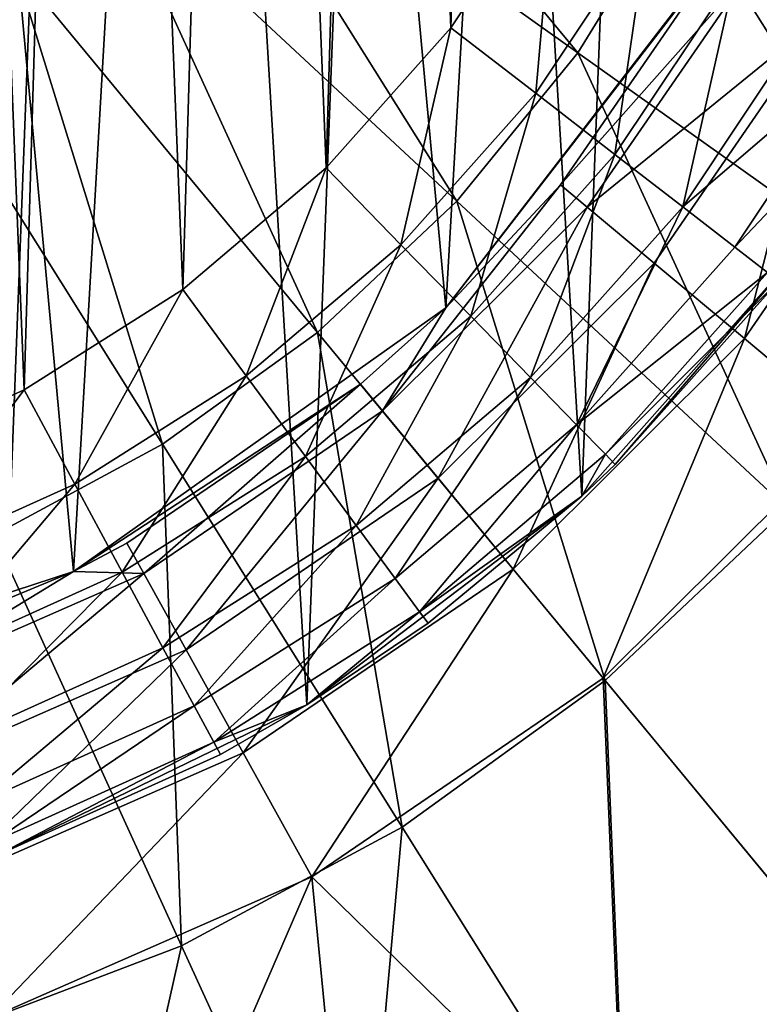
# Model space of a CAD drawing. Header units: millimetres. Extents: x 64 to 3333, y 103 to 3347.
# Tile 78 of 256: x 120 to 129, y 1993 to 2005. Entities that reach past the tile are written whole.
import ezdxf

# ---------------------------------------------------------------- set-up
doc = ezdxf.new("R2010")
doc.units = ezdxf.units.MM
doc.header["$LTSCALE"] = 25.4
doc.layers.get('0').update_dxf_attribs({"true_color": 0xff5454})

# ---------------------------------------------------------------- blocks, each defined once
blk = doc.blocks.new('SPIDER-6785-9743.STL')
at = {"color": 0}
mesh = blk.add_polyface(dxfattribs=at)
corners = [(91.349, 2020.15, 114.71), (91.031, 2011.865, 114.71), (90.782, 2016.023, 114.71), (92.087, 2007.835, 114.71), (92.711, 2024.087, 114.71), (93.908, 2004.088, 114.71), (94.814, 2027.683, 114.71), (96.425, 2000.769, 114.71), (97.578, 2030.799, 114.71), (99.541, 1998.005, 114.71), (100.898, 2033.316, 114.71), (103.137, 1995.901, 114.71), (104.644, 2035.137, 114.71), (107.074, 1994.54, 114.71), (108.674, 2036.193, 114.71), (111.201, 1993.973, 114.71), (112.832, 2036.442, 114.71), (115.359, 1994.222, 114.71), (116.959, 2035.875, 114.71), (119.389, 1995.277, 114.71), (120.896, 2034.513, 114.71), (123.136, 1997.099, 114.71), (124.492, 2032.41, 114.71), (126.455, 1999.616, 114.71), (127.608, 2029.646, 114.71), (129.219, 2002.732, 114.71), (130.126, 2026.326, 114.71), (131.323, 2006.328, 114.71), (131.947, 2022.58, 114.71), (132.684, 2010.265, 114.71), (133.002, 2018.55, 114.71), (133.251, 2014.392, 114.71)]
mesh.append_faces([[corners[k] for k in face] for face in [(0, 1, 2), (29, 30, 31)]], dxfattribs={"vtx0": -1, "color": 0})
mesh.append_faces([[corners[k] for k in face] for face in [(1, 0, 3), (3, 4, 5), (5, 6, 7), (7, 8, 9), (9, 10, 11), (11, 12, 13), (13, 14, 15), (15, 16, 17), (17, 18, 19), (19, 20, 21), (21, 22, 23), (23, 24, 25), (25, 26, 27), (27, 28, 29)]], dxfattribs={"vtx0": -1, "vtx1": -1, "color": 0})
mesh.append_faces([[corners[k] for k in face] for face in [(3, 0, 4), (5, 4, 6), (7, 6, 8), (9, 8, 10), (11, 10, 12), (13, 12, 14), (15, 14, 16), (17, 16, 18), (19, 18, 20), (21, 20, 22), (23, 22, 24), (25, 24, 26), (27, 26, 28), (29, 28, 30)]], dxfattribs={"vtx0": -1, "vtx2": -1, "color": 0})
at = {"color": 7, "true_color": 0xffffff}
mesh = blk.add_polyface(dxfattribs=at)
corners = [(94.084, 2010.787, 124.919), (94.71, 2021.657, 124.919), (93.578, 2016.269, 124.919), (96.183, 2005.698, 124.919), (97.38, 2026.472, 124.919), (99.69, 2001.453, 124.919), (101.35, 2030.286, 124.919), (104.292, 1998.431, 124.919), (106.269, 2032.76, 124.919), (109.58, 1996.899, 124.919), (111.698, 2033.674, 124.919), (115.084, 1996.994, 124.919), (117.155, 2032.948, 124.919), (120.317, 1998.708, 124.919), (122.156, 2030.645, 124.919), (124.811, 2001.887, 124.919), (126.256, 2026.971, 124.919), (128.169, 2006.25, 124.919), (129.09, 2022.251, 124.919), (130.092, 2011.409, 124.919), (130.408, 2016.905, 124.919)]
mesh.append_faces([[corners[k] for k in face] for face in [(0, 1, 2), (18, 19, 20)]], dxfattribs={"vtx0": -1, "color": 7})
mesh.append_faces([[corners[k] for k in face] for face in [(1, 3, 4), (4, 5, 6), (6, 7, 8), (8, 9, 10), (10, 11, 12), (12, 13, 14), (14, 15, 16), (16, 17, 18)]], dxfattribs={"vtx0": -1, "vtx1": -1, "color": 7})
mesh.append_faces([[corners[k] for k in face] for face in [(1, 0, 3), (4, 3, 5), (6, 5, 7), (8, 7, 9), (10, 9, 11), (12, 11, 13), (14, 13, 15), (16, 15, 17), (18, 17, 19)]], dxfattribs={"vtx0": -1, "vtx2": -1, "color": 7})
at = {"color": 0}
mesh = blk.add_polyface(dxfattribs=at)
corners = [(95.865, 2013.424, 179.71), (95.999, 2017.945, 179.71), (95.774, 2015.689, 179.71), (96.27, 2011.193, 179.71), (96.536, 2020.148, 179.71), (96.982, 2009.041, 179.71), (97.374, 2022.254, 179.71), (97.987, 2007.009, 179.71), (98.497, 2024.223, 179.71), (99.264, 2005.136, 179.71), (99.884, 2026.017, 179.71), (100.79, 2003.459, 179.71), (101.506, 2027.601, 179.71), (102.534, 2002.011, 179.71), (103.333, 2028.943, 179.71), (104.463, 2000.82, 179.71), (105.329, 2030.018, 179.71), (106.539, 1999.908, 179.71), (107.456, 2030.804, 179.71), (108.722, 1999.295, 179.71), (109.671, 2031.287, 179.71), (110.968, 1998.991, 179.71), (111.932, 2031.457, 179.71), (113.235, 1999.003, 179.71), (114.194, 2031.311, 179.71), (115.479, 1999.33, 179.71), (116.414, 2030.851, 179.71), (117.655, 1999.967, 179.71), (118.548, 2030.087, 179.71), (119.721, 2000.9, 179.71), (120.556, 2029.033, 179.71), (121.637, 2002.111, 179.71), (122.397, 2027.71, 179.71), (123.366, 2003.577, 179.71), (124.036, 2026.144, 179.71), (124.874, 2005.27, 179.71), (125.441, 2024.365, 179.71), (126.132, 2007.156, 179.71), (126.585, 2022.407, 179.71), (127.115, 2009.199, 179.71), (127.445, 2020.31, 179.71), (127.804, 2011.359, 179.71), (128.005, 2018.113, 179.71), (128.186, 2013.594, 179.71), (128.254, 2015.86, 179.71)]
mesh.append_faces([[corners[k] for k in face] for face in [(0, 1, 2), (42, 43, 44)]], dxfattribs={"vtx0": -1, "color": 0})
mesh.append_faces([[corners[k] for k in face] for face in [(1, 3, 4), (4, 5, 6), (6, 7, 8), (8, 9, 10), (10, 11, 12), (12, 13, 14), (14, 15, 16), (16, 17, 18), (18, 19, 20), (20, 21, 22), (22, 23, 24), (24, 25, 26), (26, 27, 28), (28, 29, 30), (30, 31, 32), (32, 33, 34), (34, 35, 36), (36, 37, 38), (38, 39, 40), (40, 41, 42)]], dxfattribs={"vtx0": -1, "vtx1": -1, "color": 0})
mesh.append_faces([[corners[k] for k in face] for face in [(1, 0, 3), (4, 3, 5), (6, 5, 7), (8, 7, 9), (10, 9, 11), (12, 11, 13), (14, 13, 15), (16, 15, 17), (18, 17, 19), (20, 19, 21), (22, 21, 23), (24, 23, 25), (26, 25, 27), (28, 27, 29), (30, 29, 31), (32, 31, 33), (34, 33, 35), (36, 35, 37), (38, 37, 39), (40, 39, 41), (42, 41, 43)]], dxfattribs={"vtx0": -1, "vtx2": -1, "color": 0})
at = {"color": 7, "true_color": 0xffffff}
mesh = blk.add_polyface(dxfattribs=at)
corners = [(122.556, 2009.618, 15.426), (126.404, 2004.968, 17.288), (121.736, 2008.29, 15.426), (127.617, 2006.934, 17.288)]
mesh.append_faces([[corners[k] for k in face] for face in [(0, 1, 2), (1, 0, 3)]], dxfattribs={"vtx0": -1, "color": 7})
mesh = blk.add_polyface(dxfattribs=at)
corners = [(128.564, 2009.041, 17.288), (132.433, 2004.38, 19.854), (127.617, 2006.934, 17.288), (133.671, 2007.137, 19.854)]
mesh.append_faces([[corners[k] for k in face] for face in [(0, 1, 2), (1, 0, 3)]], dxfattribs={"vtx0": -1, "color": 7})
mesh = blk.add_polyface(dxfattribs=at)
corners = [(121.736, 2008.29, 15.426), (124.944, 2003.178, 17.288), (120.75, 2007.081, 15.426), (126.404, 2004.968, 17.288)]
mesh.append_faces([[corners[k] for k in face] for face in [(0, 1, 2), (1, 0, 3)]], dxfattribs={"vtx0": -1, "color": 7})
at = {"color": 0}
mesh = blk.add_polyface(dxfattribs=at)
corners = [(125.898, 2004.479, 179.54), (126.132, 2007.156, 179.71), (124.874, 2005.27, 179.71), (127.256, 2006.515, 179.54)]
mesh.append_faces([[corners[k] for k in face] for face in [(0, 1, 2), (1, 0, 3)]], dxfattribs={"vtx0": -1, "color": 0})
at = {"color": 7, "true_color": 0xffffff}
mesh = blk.add_polyface(dxfattribs=at)
corners = [(120.75, 2007.081, 15.426), (123.264, 2001.593, 17.288), (119.615, 2006.01, 15.426), (124.944, 2003.178, 17.288)]
mesh.append_faces([[corners[k] for k in face] for face in [(0, 1, 2), (1, 0, 3)]], dxfattribs={"vtx0": -1, "color": 7})
mesh = blk.add_polyface(dxfattribs=at)
corners = [(127.617, 2006.934, 17.288), (130.845, 2001.808, 19.854), (126.404, 2004.968, 17.288), (132.433, 2004.38, 19.854)]
mesh.append_faces([[corners[k] for k in face] for face in [(0, 1, 2), (1, 0, 3)]], dxfattribs={"vtx0": -1, "color": 7})
at = {"color": 0}
mesh = blk.add_polyface(dxfattribs=at)
corners = [(126.852, 2003.741, 179.04), (127.256, 2006.515, 179.54), (125.898, 2004.479, 179.54), (128.304, 2005.918, 179.04)]
mesh.append_faces([[corners[k] for k in face] for face in [(0, 1, 2), (1, 0, 3)]], dxfattribs={"vtx0": -1, "color": 0})
at = {"color": 7, "true_color": 0xffffff}
mesh = blk.add_polyface(dxfattribs=at)
corners = [(128.169, 2006.25, 124.919), (124.811, 2001.887, 124.919), (128.129, 2006.179, 110.691)]
mesh.append_faces([[corners[k] for k in face] for face in [(0, 1, 2)]], dxfattribs={"color": 7})
mesh = blk.add_polyface(dxfattribs=at)
corners = [(128.129, 2006.179, 110.691), (124.811, 2001.887, 124.919), (126.196, 2003.372, 110.691)]
mesh.append_faces([[corners[k] for k in face] for face in [(0, 1, 2)]], dxfattribs={"color": 7})
mesh = blk.add_polyface(dxfattribs=at)
corners = [(128.497, 2005.973, 108.956), (126.196, 2003.372, 110.691), (126.519, 2003.102, 108.956), (128.129, 2006.179, 110.691)]
mesh.append_faces([[corners[k] for k in face] for face in [(0, 1, 2), (1, 0, 3)]], dxfattribs={"vtx0": -1, "color": 7})
mesh = blk.add_polyface(dxfattribs=at)
corners = [(119.615, 2006.01, 15.426), (121.39, 2000.242, 17.288), (118.349, 2005.097, 15.426), (123.264, 2001.593, 17.288)]
mesh.append_faces([[corners[k] for k in face] for face in [(0, 1, 2), (1, 0, 3)]], dxfattribs={"vtx0": -1, "color": 7})
mesh = blk.add_polyface(dxfattribs=at)
corners = [(129.415, 2005.459, 106.87), (126.519, 2003.102, 108.956), (127.327, 2002.428, 106.87), (128.497, 2005.973, 108.956)]
mesh.append_faces([[corners[k] for k in face] for face in [(0, 1, 2), (1, 0, 3)]], dxfattribs={"vtx0": -1, "color": 7})
at = {"color": 0}
mesh = blk.add_polyface(dxfattribs=at)
corners = [(127.672, 2003.108, 178.246), (128.304, 2005.918, 179.04), (126.852, 2003.741, 179.04), (129.203, 2005.405, 178.246)]
mesh.append_faces([[corners[k] for k in face] for face in [(0, 1, 2), (1, 0, 3)]], dxfattribs={"vtx0": -1, "color": 0})
at = {"color": 7, "true_color": 0xffffff}
mesh = blk.add_polyface(dxfattribs=at)
corners = [(128.419, 2001.517, 105.177), (129.415, 2005.459, 106.87), (127.327, 2002.428, 106.87), (130.656, 2004.764, 105.177)]
mesh.append_faces([[corners[k] for k in face] for face in [(0, 1, 2), (1, 0, 3)]], dxfattribs={"vtx0": -1, "color": 7})
at = {"color": 0}
mesh = blk.add_polyface(dxfattribs=at)
corners = [(129.893, 2005.011, 177.21), (127.672, 2003.108, 178.246), (128.3, 2002.622, 177.21), (129.203, 2005.405, 178.246)]
mesh.append_faces([[corners[k] for k in face] for face in [(0, 1, 2), (1, 0, 3)]], dxfattribs={"vtx0": -1, "color": 0})
mesh = blk.add_polyface(dxfattribs=at)
corners = [(124.27, 2002.651, 179.54), (124.874, 2005.27, 179.71), (123.366, 2003.577, 179.71), (125.898, 2004.479, 179.54)]
mesh.append_faces([[corners[k] for k in face] for face in [(0, 1, 2), (1, 0, 3)]], dxfattribs={"vtx0": -1, "color": 0})
at = {"color": 7, "true_color": 0xffffff}
mesh = blk.add_polyface(dxfattribs=at)
corners = [(118.349, 2005.097, 15.426), (119.357, 1999.146, 17.288), (116.975, 2004.357, 15.426), (121.39, 2000.242, 17.288)]
mesh.append_faces([[corners[k] for k in face] for face in [(0, 1, 2), (1, 0, 3)]], dxfattribs={"vtx0": -1, "color": 7})
at = {"color": 0}
mesh = blk.add_polyface(dxfattribs=at)
corners = [(130.327, 2004.763, 176.004), (128.3, 2002.622, 177.21), (128.696, 2002.317, 176.004), (129.893, 2005.011, 177.21)]
mesh.append_faces([[corners[k] for k in face] for face in [(0, 1, 2), (1, 0, 3)]], dxfattribs={"vtx0": -1, "color": 0})
at = {"color": 7, "true_color": 0xffffff}
mesh = blk.add_polyface(dxfattribs=at)
corners = [(126.404, 2004.968, 17.288), (128.935, 1999.465, 19.854), (124.944, 2003.178, 17.288), (130.845, 2001.808, 19.854)]
mesh.append_faces([[corners[k] for k in face] for face in [(0, 1, 2), (1, 0, 3)]], dxfattribs={"vtx0": -1, "color": 7})
mesh = blk.add_polyface(dxfattribs=at)
corners = [(129.731, 2000.421, 103.919), (130.656, 2004.764, 105.177), (128.419, 2001.517, 105.177), (132.147, 2003.928, 103.919)]
mesh.append_faces([[corners[k] for k in face] for face in [(0, 1, 2), (1, 0, 3)]], dxfattribs={"vtx0": -1, "color": 7})
at = {"color": 0}
mesh = blk.add_polyface(dxfattribs=at)
corners = [(125.112, 2001.788, 179.04), (125.898, 2004.479, 179.54), (124.27, 2002.651, 179.54), (126.852, 2003.741, 179.04)]
mesh.append_faces([[corners[k] for k in face] for face in [(0, 1, 2), (1, 0, 3)]], dxfattribs={"vtx0": -1, "color": 0})
mesh = blk.add_polyface(dxfattribs=at)
corners = [(125.835, 2001.047, 178.246), (126.852, 2003.741, 179.04), (125.112, 2001.788, 179.04), (127.672, 2003.108, 178.246)]
mesh.append_faces([[corners[k] for k in face] for face in [(0, 1, 2), (1, 0, 3)]], dxfattribs={"vtx0": -1, "color": 0})
mesh = blk.add_polyface(dxfattribs=at)
corners = [(122.403, 2001.068, 179.54), (123.366, 2003.577, 179.71), (121.637, 2002.111, 179.71), (124.27, 2002.651, 179.54)]
mesh.append_faces([[corners[k] for k in face] for face in [(0, 1, 2), (1, 0, 3)]], dxfattribs={"vtx0": -1, "color": 0})
at = {"color": 7, "true_color": 0xffffff}
mesh = blk.add_polyface(dxfattribs=at)
corners = [(126.196, 2003.372, 110.691), (124.048, 2000.644, 108.956), (126.519, 2003.102, 108.956)]
mesh.append_faces([[corners[k] for k in face] for face in [(0, 1, 2)]], dxfattribs={"color": 7})
mesh = blk.add_polyface(dxfattribs=at)
corners = [(126.196, 2003.372, 110.691), (124.811, 2001.887, 110.691), (124.048, 2000.644, 108.956)]
mesh.append_faces([[corners[k] for k in face] for face in [(0, 1, 2)]], dxfattribs={"color": 7})
mesh = blk.add_polyface(dxfattribs=at)
corners = [(126.196, 2003.372, 110.691), (124.811, 2001.887, 124.919), (124.811, 2001.887, 110.691)]
mesh.append_faces([[corners[k] for k in face] for face in [(0, 1, 2)]], dxfattribs={"color": 7})
mesh = blk.add_polyface(dxfattribs=at)
corners = [(124.944, 2003.178, 17.288), (126.735, 1997.391, 19.854), (123.264, 2001.593, 17.288), (128.935, 1999.465, 19.854)]
mesh.append_faces([[corners[k] for k in face] for face in [(0, 1, 2), (1, 0, 3)]], dxfattribs={"vtx0": -1, "color": 7})
mesh = blk.add_polyface(dxfattribs=at)
corners = [(126.519, 2003.102, 108.956), (124.719, 1999.832, 106.87), (127.327, 2002.428, 106.87), (124.048, 2000.644, 108.956)]
mesh.append_faces([[corners[k] for k in face] for face in [(0, 1, 2), (1, 0, 3)]], dxfattribs={"vtx0": -1, "color": 7})
at = {"color": 0}
mesh = blk.add_polyface(dxfattribs=at)
corners = [(126.39, 2000.478, 177.21), (127.672, 2003.108, 178.246), (125.835, 2001.047, 178.246), (128.3, 2002.622, 177.21)]
mesh.append_faces([[corners[k] for k in face] for face in [(0, 1, 2), (1, 0, 3)]], dxfattribs={"vtx0": -1, "color": 0})
mesh = blk.add_polyface(dxfattribs=at)
corners = [(123.117, 2000.096, 179.04), (124.27, 2002.651, 179.54), (122.403, 2001.068, 179.54), (125.112, 2001.788, 179.04)]
mesh.append_faces([[corners[k] for k in face] for face in [(0, 1, 2), (1, 0, 3)]], dxfattribs={"vtx0": -1, "color": 0})
mesh = blk.add_polyface(dxfattribs=at)
corners = [(128.696, 2002.317, 176.004), (126.39, 2000.478, 177.21), (126.739, 2000.121, 176.004), (128.3, 2002.622, 177.21)]
mesh.append_faces([[corners[k] for k in face] for face in [(0, 1, 2), (1, 0, 3)]], dxfattribs={"vtx0": -1, "color": 0})
mesh = blk.add_polyface(dxfattribs=at)
corners = [(129.219, 2002.732, 114.71), (126.858, 1999.999, 174.71), (126.455, 1999.616, 114.71)]
mesh.append_faces([[corners[k] for k in face] for face in [(0, 1, 2)]], dxfattribs={"color": 0})
mesh = blk.add_polyface(dxfattribs=at)
corners = [(129.219, 2002.732, 114.71), (128.83, 2002.213, 174.71), (126.858, 1999.999, 174.71)]
mesh.append_faces([[corners[k] for k in face] for face in [(0, 1, 2)]], dxfattribs={"color": 0})
at = {"color": 7, "true_color": 0xffffff}
mesh = blk.add_polyface(dxfattribs=at)
corners = [(125.624, 1998.736, 105.177), (127.327, 2002.428, 106.87), (124.719, 1999.832, 106.87), (128.419, 2001.517, 105.177)]
mesh.append_faces([[corners[k] for k in face] for face in [(0, 1, 2), (1, 0, 3)]], dxfattribs={"vtx0": -1, "color": 7})
at = {"color": 0}
mesh = blk.add_polyface(dxfattribs=at)
corners = [(128.83, 2002.213, 174.71), (126.739, 2000.121, 176.004), (126.858, 1999.999, 174.71), (128.696, 2002.317, 176.004)]
mesh.append_faces([[corners[k] for k in face] for face in [(0, 1, 2), (1, 0, 3)]], dxfattribs={"vtx0": -1, "color": 0})
mesh = blk.add_polyface(dxfattribs=at)
corners = [(120.334, 1999.76, 179.54), (121.637, 2002.111, 179.71), (119.721, 2000.9, 179.71), (122.403, 2001.068, 179.54)]
mesh.append_faces([[corners[k] for k in face] for face in [(0, 1, 2), (1, 0, 3)]], dxfattribs={"vtx0": -1, "color": 0})
at = {"color": 7, "true_color": 0xffffff}
mesh = blk.add_polyface(dxfattribs=at)
corners = [(120.317, 1998.708, 124.919), (123.78, 2000.968, 110.691), (124.811, 2001.887, 124.919)]
mesh.append_faces([[corners[k] for k in face] for face in [(0, 1, 2)]], dxfattribs={"color": 7})
at = {"color": 0}
mesh = blk.add_polyface(dxfattribs=at)
corners = [(123.73, 1999.262, 178.246), (125.112, 2001.788, 179.04), (123.117, 2000.096, 179.04), (125.835, 2001.047, 178.246)]
mesh.append_faces([[corners[k] for k in face] for face in [(0, 1, 2), (1, 0, 3)]], dxfattribs={"vtx0": -1, "color": 0})
at = {"color": 7, "true_color": 0xffffff}
mesh = blk.add_polyface(dxfattribs=at)
corners = [(123.78, 2000.968, 110.691), (124.048, 2000.644, 108.956), (124.811, 2001.887, 110.691)]
mesh.append_faces([[corners[k] for k in face] for face in [(0, 1, 2)]], dxfattribs={"color": 7})
mesh = blk.add_polyface(dxfattribs=at)
corners = [(124.811, 2001.887, 124.919), (123.78, 2000.968, 110.691), (124.811, 2001.887, 110.691)]
mesh.append_faces([[corners[k] for k in face] for face in [(0, 1, 2)]], dxfattribs={"color": 7})
mesh = blk.add_polyface(dxfattribs=at)
corners = [(123.264, 2001.593, 17.288), (124.284, 1995.622, 19.854), (121.39, 2000.242, 17.288), (126.735, 1997.391, 19.854)]
mesh.append_faces([[corners[k] for k in face] for face in [(0, 1, 2), (1, 0, 3)]], dxfattribs={"vtx0": -1, "color": 7})
mesh = blk.add_polyface(dxfattribs=at)
corners = [(126.713, 1997.418, 103.919), (128.419, 2001.517, 105.177), (125.624, 1998.736, 105.177), (129.731, 2000.421, 103.919)]
mesh.append_faces([[corners[k] for k in face] for face in [(0, 1, 2), (1, 0, 3)]], dxfattribs={"vtx0": -1, "color": 7})
mesh = blk.add_polyface(dxfattribs=at)
corners = [(120.317, 1998.708, 124.919), (120.963, 1999.049, 110.691), (123.78, 2000.968, 110.691)]
mesh.append_faces([[corners[k] for k in face] for face in [(0, 1, 2)]], dxfattribs={"color": 7})
at = {"color": 0}
mesh = blk.add_polyface(dxfattribs=at)
corners = [(120.906, 1998.698, 179.04), (122.403, 2001.068, 179.54), (120.334, 1999.76, 179.54), (123.117, 2000.096, 179.04)]
mesh.append_faces([[corners[k] for k in face] for face in [(0, 1, 2), (1, 0, 3)]], dxfattribs={"vtx0": -1, "color": 0})
at = {"color": 7, "true_color": 0xffffff}
mesh = blk.add_polyface(dxfattribs=at)
corners = [(123.78, 2000.968, 110.691), (121.167, 1998.681, 108.956), (124.048, 2000.644, 108.956), (120.963, 1999.049, 110.691)]
mesh.append_faces([[corners[k] for k in face] for face in [(0, 1, 2), (1, 0, 3)]], dxfattribs={"vtx0": -1, "color": 7})
at = {"color": 0}
mesh = blk.add_polyface(dxfattribs=at)
corners = [(124.201, 1998.621, 177.21), (125.835, 2001.047, 178.246), (123.73, 1999.262, 178.246), (126.39, 2000.478, 177.21)]
mesh.append_faces([[corners[k] for k in face] for face in [(0, 1, 2), (1, 0, 3)]], dxfattribs={"vtx0": -1, "color": 0})
mesh = blk.add_polyface(dxfattribs=at)
corners = [(118.104, 1998.753, 179.54), (119.721, 2000.9, 179.71), (117.655, 1999.967, 179.71), (120.334, 1999.76, 179.54)]
mesh.append_faces([[corners[k] for k in face] for face in [(0, 1, 2), (1, 0, 3)]], dxfattribs={"vtx0": -1, "color": 0})
at = {"color": 7, "true_color": 0xffffff}
mesh = blk.add_polyface(dxfattribs=at)
corners = [(124.048, 2000.644, 108.956), (121.677, 1997.76, 106.87), (124.719, 1999.832, 106.87), (121.167, 1998.681, 108.956)]
mesh.append_faces([[corners[k] for k in face] for face in [(0, 1, 2), (1, 0, 3)]], dxfattribs={"vtx0": -1, "color": 7})
at = {"color": 0}
mesh = blk.add_polyface(dxfattribs=at)
corners = [(126.39, 2000.478, 177.21), (124.496, 1998.219, 176.004), (126.739, 2000.121, 176.004), (124.201, 1998.621, 177.21)]
mesh.append_faces([[corners[k] for k in face] for face in [(0, 1, 2), (1, 0, 3)]], dxfattribs={"vtx0": -1, "color": 0})
at = {"color": 7, "true_color": 0xffffff}
mesh = blk.add_polyface(dxfattribs=at)
corners = [(129.954, 1993.495, 100.694), (129.731, 2000.421, 103.919), (126.713, 1997.418, 103.919)]
mesh.append_faces([[corners[k] for k in face] for face in [(0, 1, 2)]], dxfattribs={"color": 7})
mesh = blk.add_polyface(dxfattribs=at)
corners = [(121.39, 2000.242, 17.288), (121.622, 1994.189, 19.854), (119.357, 1999.146, 17.288), (124.284, 1995.622, 19.854)]
mesh.append_faces([[corners[k] for k in face] for face in [(0, 1, 2), (1, 0, 3)]], dxfattribs={"vtx0": -1, "color": 7})
at = {"color": 0}
mesh = blk.add_polyface(dxfattribs=at)
corners = [(121.397, 1997.787, 178.246), (123.117, 2000.096, 179.04), (120.906, 1998.698, 179.04), (123.73, 1999.262, 178.246)]
mesh.append_faces([[corners[k] for k in face] for face in [(0, 1, 2), (1, 0, 3)]], dxfattribs={"vtx0": -1, "color": 0})
mesh = blk.add_polyface(dxfattribs=at)
corners = [(124.496, 1998.219, 176.004), (126.455, 1999.616, 174.71), (126.739, 2000.121, 176.004)]
mesh.append_faces([[corners[k] for k in face] for face in [(0, 1, 2)]], dxfattribs={"color": 0})
mesh = blk.add_polyface(dxfattribs=at)
corners = [(126.739, 2000.121, 176.004), (126.455, 1999.616, 174.71), (126.858, 1999.999, 174.71)]
mesh.append_faces([[corners[k] for k in face] for face in [(0, 1, 2)]], dxfattribs={"color": 0})
mesh = blk.add_polyface(dxfattribs=at)
corners = [(126.455, 1999.616, 174.71), (126.455, 1999.616, 114.71), (126.858, 1999.999, 174.71)]
mesh.append_faces([[corners[k] for k in face] for face in [(0, 1, 2)]], dxfattribs={"color": 0})
at = {"color": 7, "true_color": 0xffffff}
mesh = blk.add_polyface(dxfattribs=at)
corners = [(122.366, 1996.516, 105.177), (124.719, 1999.832, 106.87), (121.677, 1997.76, 106.87), (125.624, 1998.736, 105.177)]
mesh.append_faces([[corners[k] for k in face] for face in [(0, 1, 2), (1, 0, 3)]], dxfattribs={"vtx0": -1, "color": 7})
at = {"color": 0}
mesh = blk.add_polyface(dxfattribs=at)
corners = [(118.522, 1997.622, 179.04), (120.334, 1999.76, 179.54), (118.104, 1998.753, 179.54), (120.906, 1998.698, 179.04)]
mesh.append_faces([[corners[k] for k in face] for face in [(0, 1, 2), (1, 0, 3)]], dxfattribs={"vtx0": -1, "color": 0})
mesh = blk.add_polyface(dxfattribs=at)
corners = [(124.597, 1998.081, 174.71), (123.136, 1997.099, 114.71), (126.455, 1999.616, 114.71)]
mesh.append_faces([[corners[k] for k in face] for face in [(0, 1, 2)]], dxfattribs={"color": 0})
mesh = blk.add_polyface(dxfattribs=at)
corners = [(124.496, 1998.219, 176.004), (124.597, 1998.081, 174.71), (126.455, 1999.616, 174.71)]
mesh.append_faces([[corners[k] for k in face] for face in [(0, 1, 2)]], dxfattribs={"color": 0})
mesh = blk.add_polyface(dxfattribs=at)
corners = [(124.597, 1998.081, 174.71), (126.455, 1999.616, 114.71), (126.455, 1999.616, 174.71)]
mesh.append_faces([[corners[k] for k in face] for face in [(0, 1, 2)]], dxfattribs={"color": 0})
at = {"color": 7, "true_color": 0xffffff}
mesh = blk.add_polyface(dxfattribs=at)
corners = [(128.935, 1999.465, 19.854), (129.974, 1993.47, 23.083), (126.735, 1997.391, 19.854), (132.658, 1996, 23.083)]
mesh.append_faces([[corners[k] for k in face] for face in [(0, 1, 2), (1, 0, 3)]], dxfattribs={"vtx0": -1, "color": 7})
at = {"color": 0}
mesh = blk.add_polyface(dxfattribs=at)
corners = [(123.73, 1999.262, 178.246), (121.774, 1997.087, 177.21), (124.201, 1998.621, 177.21), (121.397, 1997.787, 178.246)]
mesh.append_faces([[corners[k] for k in face] for face in [(0, 1, 2), (1, 0, 3)]], dxfattribs={"vtx0": -1, "color": 0})
at = {"color": 7, "true_color": 0xffffff}
mesh = blk.add_polyface(dxfattribs=at)
corners = [(119.357, 1999.146, 17.288), (118.797, 1993.115, 19.854), (117.198, 1998.325, 17.288), (121.622, 1994.189, 19.854)]
mesh.append_faces([[corners[k] for k in face] for face in [(0, 1, 2), (1, 0, 3)]], dxfattribs={"vtx0": -1, "color": 7})
mesh = blk.add_polyface(dxfattribs=at)
corners = [(120.317, 1998.708, 110.691), (121.167, 1998.681, 108.956), (120.963, 1999.049, 110.691)]
mesh.append_faces([[corners[k] for k in face] for face in [(0, 1, 2)]], dxfattribs={"color": 7})
mesh = blk.add_polyface(dxfattribs=at)
corners = [(120.317, 1998.708, 124.919), (120.317, 1998.708, 110.691), (120.963, 1999.049, 110.691)]
mesh.append_faces([[corners[k] for k in face] for face in [(0, 1, 2)]], dxfattribs={"color": 7})
mesh = blk.add_polyface(dxfattribs=at)
corners = [(115.084, 1996.994, 124.919), (117.842, 1997.68, 110.691), (120.317, 1998.708, 124.919)]
mesh.append_faces([[corners[k] for k in face] for face in [(0, 1, 2)]], dxfattribs={"color": 7})
mesh = blk.add_polyface(dxfattribs=at)
corners = [(117.842, 1997.68, 110.691), (117.975, 1997.281, 108.956), (120.317, 1998.708, 110.691)]
mesh.append_faces([[corners[k] for k in face] for face in [(0, 1, 2)]], dxfattribs={"color": 7})
mesh = blk.add_polyface(dxfattribs=at)
corners = [(120.317, 1998.708, 124.919), (117.842, 1997.68, 110.691), (120.317, 1998.708, 110.691)]
mesh.append_faces([[corners[k] for k in face] for face in [(0, 1, 2)]], dxfattribs={"color": 7})
mesh = blk.add_polyface(dxfattribs=at)
corners = [(120.317, 1998.708, 110.691), (117.975, 1997.281, 108.956), (121.167, 1998.681, 108.956)]
mesh.append_faces([[corners[k] for k in face] for face in [(0, 1, 2)]], dxfattribs={"color": 7})
at = {"color": 0}
mesh = blk.add_polyface(dxfattribs=at)
corners = [(118.881, 1996.651, 178.246), (120.906, 1998.698, 179.04), (118.522, 1997.622, 179.04), (121.397, 1997.787, 178.246)]
mesh.append_faces([[corners[k] for k in face] for face in [(0, 1, 2), (1, 0, 3)]], dxfattribs={"vtx0": -1, "color": 0})
at = {"color": 7, "true_color": 0xffffff}
mesh = blk.add_polyface(dxfattribs=at)
corners = [(123.194, 1995.021, 103.919), (125.624, 1998.736, 105.177), (122.366, 1996.516, 105.177), (126.713, 1997.418, 103.919)]
mesh.append_faces([[corners[k] for k in face] for face in [(0, 1, 2), (1, 0, 3)]], dxfattribs={"vtx0": -1, "color": 7})
mesh = blk.add_polyface(dxfattribs=at)
corners = [(121.167, 1998.681, 108.956), (118.307, 1996.282, 106.87), (121.677, 1997.76, 106.87), (117.975, 1997.281, 108.956)]
mesh.append_faces([[corners[k] for k in face] for face in [(0, 1, 2), (1, 0, 3)]], dxfattribs={"vtx0": -1, "color": 7})
at = {"color": 0}
mesh = blk.add_polyface(dxfattribs=at)
corners = [(124.201, 1998.621, 177.21), (122.01, 1996.647, 176.004), (124.496, 1998.219, 176.004), (121.774, 1997.087, 177.21)]
mesh.append_faces([[corners[k] for k in face] for face in [(0, 1, 2), (1, 0, 3)]], dxfattribs={"vtx0": -1, "color": 0})
mesh = blk.add_polyface(dxfattribs=at)
corners = [(122.01, 1996.647, 176.004), (123.136, 1997.099, 174.71), (124.496, 1998.219, 176.004)]
mesh.append_faces([[corners[k] for k in face] for face in [(0, 1, 2)]], dxfattribs={"color": 0})
mesh = blk.add_polyface(dxfattribs=at)
corners = [(124.496, 1998.219, 176.004), (123.136, 1997.099, 174.71), (124.597, 1998.081, 174.71)]
mesh.append_faces([[corners[k] for k in face] for face in [(0, 1, 2)]], dxfattribs={"color": 0})
mesh = blk.add_polyface(dxfattribs=at)
corners = [(123.136, 1997.099, 174.71), (123.136, 1997.099, 114.71), (124.597, 1998.081, 174.71)]
mesh.append_faces([[corners[k] for k in face] for face in [(0, 1, 2)]], dxfattribs={"color": 0})
at = {"color": 7, "true_color": 0xffffff}
mesh = blk.add_polyface(dxfattribs=at)
corners = [(121.677, 1997.76, 106.87), (118.755, 1994.932, 105.177), (122.366, 1996.516, 105.177), (118.307, 1996.282, 106.87)]
mesh.append_faces([[corners[k] for k in face] for face in [(0, 1, 2), (1, 0, 3)]], dxfattribs={"vtx0": -1, "color": 7})
at = {"color": 0}
mesh = blk.add_polyface(dxfattribs=at)
corners = [(121.397, 1997.787, 178.246), (119.157, 1995.906, 177.21), (121.774, 1997.087, 177.21), (118.881, 1996.651, 178.246)]
mesh.append_faces([[corners[k] for k in face] for face in [(0, 1, 2), (1, 0, 3)]], dxfattribs={"vtx0": -1, "color": 0})
at = {"color": 7, "true_color": 0xffffff}
mesh = blk.add_polyface(dxfattribs=at)
corners = [(126.966, 1991.339, 100.694), (126.713, 1997.418, 103.919), (123.194, 1995.021, 103.919)]
mesh.append_faces([[corners[k] for k in face] for face in [(0, 1, 2)]], dxfattribs={"color": 7})
mesh = blk.add_polyface(dxfattribs=at)
corners = [(126.735, 1997.391, 19.854), (126.983, 1991.312, 23.083), (124.284, 1995.622, 19.854), (129.974, 1993.47, 23.083)]
mesh.append_faces([[corners[k] for k in face] for face in [(0, 1, 2), (1, 0, 3)]], dxfattribs={"vtx0": -1, "color": 7})
mesh = blk.add_polyface(dxfattribs=at)
corners = [(129.954, 1993.495, 100.694), (126.713, 1997.418, 103.919), (126.966, 1991.339, 100.694)]
mesh.append_faces([[corners[k] for k in face] for face in [(0, 1, 2)]], dxfattribs={"color": 7})
at = {"color": 0}
mesh = blk.add_polyface(dxfattribs=at)
corners = [(121.774, 1997.087, 177.21), (119.33, 1995.437, 176.004), (122.01, 1996.647, 176.004), (119.157, 1995.906, 177.21)]
mesh.append_faces([[corners[k] for k in face] for face in [(0, 1, 2), (1, 0, 3)]], dxfattribs={"vtx0": -1, "color": 0})
mesh = blk.add_polyface(dxfattribs=at)
corners = [(122.091, 1996.497, 174.71), (119.389, 1995.277, 114.71), (123.136, 1997.099, 114.71)]
mesh.append_faces([[corners[k] for k in face] for face in [(0, 1, 2)]], dxfattribs={"color": 0})
mesh = blk.add_polyface(dxfattribs=at)
corners = [(122.01, 1996.647, 176.004), (122.091, 1996.497, 174.71), (123.136, 1997.099, 174.71)]
mesh.append_faces([[corners[k] for k in face] for face in [(0, 1, 2)]], dxfattribs={"color": 0})
mesh = blk.add_polyface(dxfattribs=at)
corners = [(122.091, 1996.497, 174.71), (123.136, 1997.099, 114.71), (123.136, 1997.099, 174.71)]
mesh.append_faces([[corners[k] for k in face] for face in [(0, 1, 2)]], dxfattribs={"color": 0})
mesh = blk.add_polyface(dxfattribs=at)
corners = [(122.01, 1996.647, 176.004), (119.389, 1995.277, 174.71), (122.091, 1996.497, 174.71), (119.33, 1995.437, 176.004)]
mesh.append_faces([[corners[k] for k in face] for face in [(0, 1, 2), (1, 0, 3)]], dxfattribs={"vtx0": -1, "color": 0})
at = {"color": 7, "true_color": 0xffffff}
mesh = blk.add_polyface(dxfattribs=at)
corners = [(119.294, 1993.31, 103.919), (122.366, 1996.516, 105.177), (118.755, 1994.932, 105.177), (123.194, 1995.021, 103.919)]
mesh.append_faces([[corners[k] for k in face] for face in [(0, 1, 2), (1, 0, 3)]], dxfattribs={"vtx0": -1, "color": 7})
at = {"color": 0}
mesh = blk.add_polyface(dxfattribs=at)
corners = [(119.389, 1995.277, 174.71), (119.389, 1995.277, 114.71), (122.091, 1996.497, 174.71)]
mesh.append_faces([[corners[k] for k in face] for face in [(0, 1, 2)]], dxfattribs={"color": 0})
at = {"color": 7, "true_color": 0xffffff}
mesh = blk.add_polyface(dxfattribs=at)
corners = [(124.284, 1995.622, 19.854), (123.736, 1989.563, 23.083), (121.622, 1994.189, 19.854), (126.983, 1991.312, 23.083)]
mesh.append_faces([[corners[k] for k in face] for face in [(0, 1, 2), (1, 0, 3)]], dxfattribs={"vtx0": -1, "color": 7})
mesh = blk.add_polyface(dxfattribs=at)
corners = [(123.194, 1995.021, 103.919), (119.294, 1993.31, 103.919), (120.279, 1988.284, 100.694)]
mesh.append_faces([[corners[k] for k in face] for face in [(0, 1, 2)]], dxfattribs={"color": 7})
mesh = blk.add_polyface(dxfattribs=at)
corners = [(123.723, 1989.592, 100.694), (123.194, 1995.021, 103.919), (120.279, 1988.284, 100.694)]
mesh.append_faces([[corners[k] for k in face] for face in [(0, 1, 2)]], dxfattribs={"color": 7})
mesh = blk.add_polyface(dxfattribs=at)
corners = [(126.966, 1991.339, 100.694), (123.194, 1995.021, 103.919), (123.723, 1989.592, 100.694)]
mesh.append_faces([[corners[k] for k in face] for face in [(0, 1, 2)]], dxfattribs={"color": 7})
mesh = blk.add_polyface(dxfattribs=at)
corners = [(121.622, 1994.189, 19.854), (120.289, 1988.253, 23.083), (118.797, 1993.115, 19.854), (123.736, 1989.563, 23.083)]
mesh.append_faces([[corners[k] for k in face] for face in [(0, 1, 2), (1, 0, 3)]], dxfattribs={"vtx0": -1, "color": 7})
mesh = blk.add_polyface(dxfattribs=at)
corners = [(129.432, 1987.404, 96.858), (129.954, 1993.495, 100.694), (126.966, 1991.339, 100.694), (132.912, 1989.915, 96.858)]
mesh.append_faces([[corners[k] for k in face] for face in [(0, 1, 2), (1, 0, 3)]], dxfattribs={"vtx0": -1, "color": 7})

msp = doc.modelspace()

# ---------------------------------------------------------------- block references
at = {"color": 250, "true_color": 0x262626}
msp.add_blockref('SPIDER-6785-9743.STL', (0, 0), dxfattribs=at)

doc.saveas('drawing.dxf')
